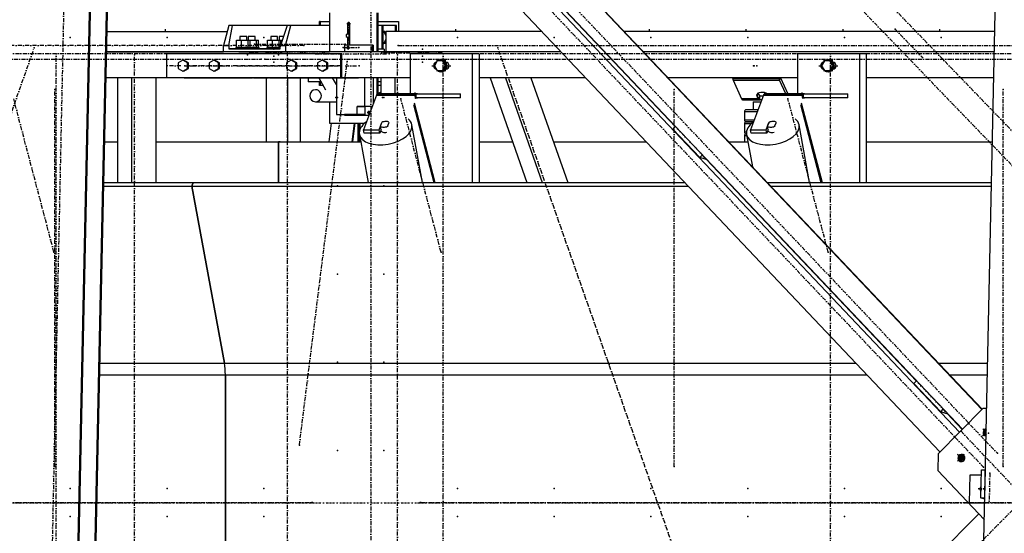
# Model space of a CAD drawing. Header units: millimetres. Extents: x 5305 to 84145, y 9066 to 76599.
# Tile 13 of 158: x 14860 to 17315, y 15626 to 16907. Entities that reach past the tile are written whole.
import ezdxf

# ---------------------------------------------------------------- set-up
doc = ezdxf.new("R2010")
doc.units = ezdxf.units.MM
doc.linetypes.add('DASHDOT', pattern=[8.5, 4, -2, 0.5, -2])
doc.linetypes.add('STRICHPUNKT2', pattern=[18.5, 10, -4, 0.5, -4])
for name, color, linetype in [('01', 1, 'Continuous'), ('Kante-Höft', 7, 'Continuous'), ('Mitte-Höft', 1, 'Continuous')]:
    doc.layers.add(name, color=color, linetype=linetype)

# ---------------------------------------------------------------- blocks, each defined once
blk = doc.blocks.new('Stahlbau DS')
at = {"layer": 'Kante-Höft'}
for p, q in [((5561.7, 2287.4), (7607.4, 126.8)), ((5657.2, 2287.4), (7656.3, 176.1)), ((5670.9, 2287.4), (7663.2, 183.2)), ((5764.4, 2289.5), (7712.1, 232.5)), ((5765.1, 2290.2), (7712.7, 233.2)), ((7670.8, -2257.2), (7767.9, 2281.3)), ((5413.3, -2227.3), (5509.1, 2251.4)), ((5415.8, -2228.1), (5511.6, 2250.7)), ((5455.5, -2240.4), (5551.3, 2238.3)), ((5458, -2241.2), (5553.8, 2237.5)), ((6424.2, 1491), (6948, 937.8)), ((6085.5, 1221.5), (6085.5, 1125)), ((6204.2, 1125), (6204.2, 1221.5)), ((6206.3, 1221.5), (6206.3, 1125)), ((5834.8, 1190), (5821.6, 1140)), ((5834.4, 1140), (5843.6, 1190)), ((5843.6, 1190), (5834.8, 1190)), ((5980.3, 1190), (5843.6, 1190)), ((5980.3, 1190), (5963.3, 1140)), ((5976, 1140), (5989.2, 1190)), ((5989.2, 1190), (5980.3, 1190)), ((6056, 1190), (5989.2, 1190)), ((6085.5, 1190), (5989.2, 1190)), ((6085.5, 1190), (6032.7, 1190)), ((6062.6, 1200.3), (6061, 1200.3)), ((6061, 1190), (6061, 1200.3)), ((6061, 1200.3), (6085.5, 1200.3)), ((6062.6, 1200.3), (6062.6, 1190)), ((6085.5, 1190), (6066.2, 1190)), ((6130.3, 1195), (6130.3, 1169.2)), ((6132.4, 1195), (6130.3, 1195)), ((6132.4, 1169.3), (6132.4, 1195)), ((6136.1, 1190), (6132.4, 1190)), ((6136.1, 1190), (6132.4, 1190)), ((6136.1, 1190), (6132.4, 1190)), ((6136.1, 1141.5), (6136.1, 1195)), ((6206.3, 1200.3), (6257.9, 1200.3)), ((6216, 1190), (6206.3, 1190)), ((6216, 1190), (6206.3, 1190)), ((6219.2, 1190), (6216, 1190)), ((6216, 1190), (6216, 1131)), ((6249.6, 1190), (6219.2, 1190)), ((6219.2, 1131), (6219.2, 1190)), ((6252.7, 1190), (6249.6, 1190)), ((6249.6, 1190), (6249.6, 1175)), ((6252.7, 1175), (6252.7, 1190)), ((6257.9, 1200.3), (6257.9, 1175)), ((5531.1, 1175), (5830.8, 1175)), ((5531.1, 1175), (5830.8, 1175)), ((5879.2, 1162.5), (5862.3, 1162.5)), ((5862.3, 1162.5), (5862.3, 1153.5)), ((5879.2, 1153.5), (5879.2, 1162.5)), ((5900.2, 1162.5), (5883.2, 1162.5)), ((5883.2, 1162.5), (5883.2, 1153.5)), ((5900.2, 1153.5), (5900.2, 1162.5)), ((5956.4, 1162.5), (5939.5, 1162.5)), ((5939.5, 1162.5), (5939.5, 1153.5)), ((5956.4, 1153.5), (5956.4, 1162.5)), ((5970.9, 1162.5), (5960.4, 1162.5)), ((5960.4, 1162.5), (5960.4, 1153.5)), ((6131, 1169.6), (6127.2, 1167.3)), ((6127.2, 1167.3), (6127.2, 1162.7)), ((6127.2, 1162.7), (6131, 1160.4)), ((6130.3, 1160.8), (6130.3, 1141.5)), ((6131.9, 1169.6), (6131, 1169.6)), ((6134.9, 1167.3), (6131, 1169.6)), ((6131, 1160.4), (6134.9, 1162.7)), ((6131.9, 1160.4), (6131, 1160.4)), ((6135.8, 1167.3), (6131.9, 1169.6)), ((6131.9, 1160.4), (6135.8, 1162.7)), ((6132.4, 1141.5), (6132.4, 1160.7)), ((6135.8, 1167.3), (6134.9, 1167.3)), ((6134.9, 1162.7), (6134.9, 1167.3)), ((6135.8, 1162.7), (6134.9, 1162.7)), ((6135.6, 1170), (6135.3, 1170)), ((6135.3, 1160), (6135.6, 1160)), ((6135.8, 1162.7), (6135.8, 1167.3)), ((6220.9, 1175), (6219.2, 1175)), ((6227.2, 1163.6), (6220.9, 1175)), ((6224.1, 1175), (6220.9, 1175)), ((6220.9, 1145), (6227.2, 1156.4)), ((6227.2, 1169.5), (6224.1, 1175)), ((6614.9, 1175), (6227.2, 1175)), ((6227.2, 1125), (6227.2, 1175)), ((6614.9, 1175), (6281.2, 1175)), ((6724.1, 1175), (6723.4, 1175)), ((6724.1, 1175), (6723.4, 1175)), ((7744.2, 1175), (6820.9, 1175)), ((7744.2, 1175), (6820.9, 1175)), ((5821.6, 1125), (5821.6, 1140)), ((5821.6, 1140), (5834.4, 1140)), ((5834.4, 1140), (5835, 1132.5)), ((5862.3, 1132.5), (5835, 1132.5)), ((5835, 1132.5), (5962.7, 1132.5)), ((5889.2, 1135.5), (5852.2, 1135.5)), ((5852.2, 1135.5), (5852.2, 1132.5)), ((5889.2, 1132.5), (5852.2, 1132.5)), ((5854, 1135.5), (5854, 1153.5)), ((5854, 1153.5), (5866.2, 1153.5)), ((5854, 1135.5), (5866.2, 1135.5)), ((5862.3, 1132.5), (5859.7, 1132.5)), ((5860.2, 1135.5), (5862.3, 1135.5)), ((5860.2, 1132.5), (5862.3, 1132.5)), ((5862.3, 1153.5), (5862.3, 1153.5)), ((5862.3, 1135.5), (5862.3, 1135.5)), ((5862.3, 1132.5), (5862.3, 1132.5)), ((5866.2, 1135.5), (5866.2, 1153.5)), ((5866.2, 1153.5), (5882.9, 1153.5)), ((5866.2, 1135.5), (5882.9, 1135.5)), ((5879.2, 1153.5), (5887.2, 1153.5)), ((5879.2, 1135.5), (5881.2, 1135.5)), ((5910.2, 1135.5), (5879.2, 1135.5)), ((5879.2, 1135.5), (5887.2, 1135.5)), ((5883.2, 1132.5), (5879.2, 1132.5)), ((5881.7, 1132.5), (5879.2, 1132.5)), ((5879.2, 1132.5), (5881.2, 1132.5)), ((5910.2, 1132.5), (5879.2, 1132.5)), ((5879.2, 1132.5), (5879.2, 1132.5)), ((5883.2, 1132.5), (5880.7, 1132.5)), ((5881.2, 1135.5), (5883.2, 1135.5)), ((5881.2, 1132.5), (5883.2, 1132.5)), ((5882.9, 1135.5), (5882.9, 1153.5)), ((5882.9, 1153.5), (5887.5, 1153.5)), ((5882.9, 1135.5), (5887.5, 1135.5)), ((5883.2, 1153.5), (5883.2, 1153.5)), ((5883.2, 1135.5), (5883.2, 1135.5)), ((5883.2, 1132.5), (5883.2, 1132.5)), ((5887.2, 1153.5), (5903.9, 1153.5)), ((5887.2, 1135.5), (5903.9, 1135.5)), ((5887.5, 1135.5), (5887.5, 1153.5)), ((5889.2, 1132.5), (5889.2, 1135.5)), ((5900.2, 1135.5), (5902.2, 1135.5)), ((5939.5, 1132.5), (5900.2, 1132.5)), ((5902.7, 1132.5), (5900.2, 1132.5)), ((5900.2, 1132.5), (5902.2, 1132.5)), ((5900.2, 1132.5), (5900.2, 1132.5)), ((5903.9, 1135.5), (5903.9, 1153.5)), ((5903.9, 1153.5), (5908.5, 1153.5)), ((5903.9, 1135.5), (5908.5, 1135.5)), ((5908.5, 1135.5), (5908.5, 1153.5)), ((5910.2, 1132.5), (5910.2, 1135.5)), ((5963, 1135.5), (5929.4, 1135.5)), ((5929.4, 1135.5), (5929.4, 1132.5)), ((5962.7, 1132.5), (5929.4, 1132.5)), ((5931.2, 1135.5), (5931.2, 1153.5)), ((5931.2, 1153.5), (5943.4, 1153.5)), ((5931.2, 1135.5), (5943.4, 1135.5)), ((5939.5, 1132.5), (5936.9, 1132.5)), ((5937.4, 1135.5), (5939.5, 1135.5)), ((5937.4, 1132.5), (5939.5, 1132.5)), ((5939.5, 1153.5), (5939.5, 1153.5)), ((5939.5, 1135.5), (5939.5, 1135.5)), ((5939.5, 1132.5), (5939.5, 1132.5)), ((5943.4, 1135.5), (5943.4, 1153.5)), ((5943.4, 1153.5), (5960.1, 1153.5)), ((5943.4, 1135.5), (5960.1, 1135.5)), ((5956.4, 1153.5), (5964.4, 1153.5)), ((5956.4, 1135.5), (5963, 1135.5)), ((5956.4, 1135.5), (5958.4, 1135.5)), ((5963, 1135.5), (5956.4, 1135.5)), ((5960.4, 1132.5), (5956.4, 1132.5)), ((5958.9, 1132.5), (5956.4, 1132.5)), ((5956.4, 1132.5), (5958.4, 1132.5)), ((5962.7, 1132.5), (5956.4, 1132.5)), ((5956.4, 1132.5), (5956.4, 1132.5)), ((5960.4, 1132.5), (5957.9, 1132.5)), ((5958.4, 1135.5), (5960.4, 1135.5)), ((5958.4, 1132.5), (5960.4, 1132.5)), ((5960.1, 1135.5), (5960.1, 1153.5)), ((5960.1, 1153.5), (5964.7, 1153.5)), ((5960.1, 1135.5), (5963, 1135.5)), ((5960.4, 1153.5), (5960.4, 1153.5)), ((5960.4, 1135.5), (5960.4, 1135.5)), ((5960.4, 1132.5), (5960.4, 1132.5)), ((5962.7, 1132.5), (5963.3, 1140)), ((5963.3, 1140), (5976, 1140)), ((5964.4, 1153.5), (5967.9, 1153.5)), ((5964.7, 1144), (5964.7, 1153.5)), ((5976, 1140), (5976, 1125)), ((6122.8, 1141.5), (6122.8, 1125)), ((6193.2, 1141.5), (6122.8, 1141.5)), ((6130.3, 1135), (6132.4, 1135)), ((6132.4, 1135), (6132.4, 1137.9)), ((6194.5, 1141.5), (6193.2, 1141.5)), ((6193.2, 1125), (6193.2, 1141.5)), ((6194.5, 1141.5), (6194.5, 1125)), ((6221.5, 1131), (6206.3, 1131)), ((6219.2, 1145), (6220.9, 1145)), ((6224.1, 1145), (6220.9, 1145)), ((6221.5, 1131), (6221.5, 1125)), ((6224.1, 1145), (6227.2, 1150.5)), ((5894, 1125), (5530, 1125)), ((5530, 1125), (5821.6, 1125)), ((6113.4, 1120), (5679.1, 1120)), ((5679.1, 1120), (5679.1, 1060)), ((5976, 1125), (5821.6, 1125)), ((5881.7, 1125), (5859.7, 1125)), ((5859.7, 1125), (5881.7, 1125)), ((5880.7, 1125), (5860.7, 1125)), ((5860.7, 1125), (5860.7, 1125)), ((5879.2, 1125), (5862.3, 1125)), ((5902.7, 1125), (5880.7, 1125)), ((5880.7, 1125), (5902.7, 1125)), ((5880.7, 1125), (5880.7, 1125)), ((5901.7, 1125), (5881.7, 1125)), ((5881.7, 1125), (5881.7, 1125)), ((5883.1, 1125), (5883.1, 1125)), ((5890.5, 1125), (5883.1, 1125)), ((5900.2, 1125), (5883.2, 1125)), ((5890.5, 1125), (5912.3, 1125)), ((5894, 1120), (5894, 1125)), ((5894, 1125), (5936, 1125)), ((5901.7, 1125), (5901.7, 1125)), ((5903.7, 1120), (5903.7, 1125)), ((6662.3, 1125), (5903.7, 1125)), ((5907.7, 1125), (5925.7, 1125)), ((5925.7, 1125), (5907.7, 1125)), ((5907.7, 1125), (5907.7, 1125)), ((5908.7, 1125), (5924.7, 1125)), ((5909.9, 1125), (5909.9, 1125)), ((5909.9, 1125), (5923.5, 1125)), ((5927.5, 1125), (5912.3, 1125)), ((5912.3, 1125), (5912.3, 1125)), ((5923.5, 1125), (5923.5, 1125)), ((5924.7, 1125), (5924.7, 1125)), ((5925.7, 1125), (5925.7, 1125)), ((5980.6, 1125), (5927.5, 1125)), ((5958.9, 1125), (5936.9, 1125)), ((5936.9, 1125), (5958.9, 1125)), ((5957.9, 1125), (5937.9, 1125)), ((5937.9, 1125), (5937.9, 1125)), ((5956.4, 1125), (5939.5, 1125)), ((6002.3, 1125), (5956.9, 1125)), ((5979.9, 1125), (5957.9, 1125)), ((5957.9, 1125), (5979.9, 1125)), ((5957.9, 1125), (5957.9, 1125)), ((5978.9, 1125), (5958.9, 1125)), ((5958.9, 1125), (5958.9, 1125)), ((5977.4, 1125), (5960.4, 1125)), ((5967.4, 1125), (5985.4, 1125)), ((5985.4, 1125), (5967.4, 1125)), ((5967.4, 1125), (5967.4, 1125)), ((5968.4, 1125), (5984.4, 1125)), ((5969.7, 1125), (5983.2, 1125)), ((5969.7, 1125), (5969.7, 1125)), ((6085.5, 1125), (5976, 1125)), ((5978.9, 1125), (5978.9, 1125)), ((6012.1, 1125), (5980.6, 1125)), ((5984.4, 1125), (5984.4, 1125)), ((5985.4, 1125), (5985.4, 1125)), ((6032.7, 1125), (6012.1, 1125)), ((6012.1, 1125), (6025.9, 1125)), ((6032.7, 1125), (6032.7, 1125)), ((6067.1, 1125), (6067.1, 1125)), ((6067.1, 1125), (6076.7, 1125)), ((6076.7, 1125), (6085.5, 1125)), ((6076.7, 1125), (6076.7, 1125)), ((6116, 1120), (6113.4, 1120)), ((6113.4, 1120), (6113.4, 1060)), ((6116, 1060), (6116, 1120)), ((6221.5, 1125), (6206.3, 1125)), ((6216.3, 1125), (6314.7, 1125)), ((6662.3, 1125), (6227.2, 1125)), ((6249.6, 1125), (6249.6, 1125)), ((6252.7, 1125), (6252.7, 1125)), ((6257.9, 1125), (6257.9, 1125)), ((6283.9, 1125), (6301.9, 1125)), ((6301.9, 1125), (6283.9, 1125)), ((6283.9, 1125), (6283.9, 1125)), ((6284.9, 1125), (6300.9, 1125)), ((6286.1, 1125), (6286.1, 1125)), ((6286.1, 1125), (6299.7, 1125)), ((6441.5, 1120), (6287.1, 1120)), ((6287.1, 1120), (6287.1, 1020)), ((6299.7, 1125), (6299.7, 1125)), ((6313, 1120), (6302.4, 1120)), ((6314.7, 1125), (6314.7, 1125)), ((6314.7, 1125), (6342.7, 1125)), ((6332.6, 1125), (6350.6, 1125)), ((6350.6, 1125), (6332.6, 1125)), ((6332.6, 1125), (6332.6, 1125)), ((6333.6, 1125), (6349.6, 1125)), ((6334.9, 1125), (6334.9, 1125)), ((6334.9, 1125), (6348.4, 1125)), ((6389.3, 1125), (6342.7, 1125)), ((6342.7, 1125), (6342.7, 1125)), ((6348.4, 1125), (6348.4, 1125)), ((6364.3, 1105), (6363.5, 1105)), ((6389.3, 1125), (6389.3, 1125)), ((6441.5, 1120), (6441.5, 798.7)), ((6458.6, 1120), (6441.5, 1120)), ((6458.6, 1120), (6458.6, 798.7)), ((6771.5, 1125), (6770.7, 1125)), ((6771.5, 1125), (6770.7, 1125)), ((7743.1, 1125), (6868.3, 1125)), ((7743.1, 1125), (6868.3, 1125)), ((7406.5, 1120), (7252.1, 1120)), ((7252.1, 1120), (7252.1, 1020)), ((7278, 1120), (7267.4, 1120)), ((7329.3, 1105), (7328.5, 1105)), ((7406.5, 1120), (7406.5, 798.7)), ((7423.6, 1120), (7406.5, 1120)), ((7423.6, 1120), (7423.6, 798.7)), ((5719.9, 1103.9), (5708.3, 1096.9)), ((5708.3, 1096.9), (5708.3, 1083.1)), ((5708.3, 1083.1), (5719.9, 1076.1)), ((5722.5, 1103.9), (5719.9, 1103.9)), ((5731.5, 1096.9), (5719.9, 1103.9)), ((5719.9, 1076.1), (5731.5, 1083.1)), ((5734.1, 1096.9), (5722.5, 1103.9)), ((5722.5, 1076.1), (5734.1, 1083.1)), ((5734.1, 1096.9), (5731.5, 1096.9)), ((5731.5, 1083.1), (5731.5, 1096.9)), ((5734.1, 1083.1), (5731.5, 1083.1)), ((5734.1, 1083.1), (5734.1, 1096.9)), ((5797.1, 1103.9), (5785.5, 1096.9)), ((5785.5, 1096.9), (5785.5, 1083.1)), ((5785.5, 1083.1), (5797.1, 1076.1)), ((5799.7, 1103.9), (5797.1, 1103.9)), ((5808.7, 1096.9), (5797.1, 1103.9)), ((5797.1, 1076.1), (5808.7, 1083.1)), ((5811.3, 1096.9), (5799.7, 1103.9)), ((5799.7, 1076.1), (5811.3, 1083.1)), ((5811.3, 1096.9), (5808.7, 1096.9)), ((5808.7, 1083.1), (5808.7, 1096.9)), ((5811.3, 1083.1), (5808.7, 1083.1)), ((5811.3, 1083.1), (5811.3, 1096.9)), ((5990.1, 1103.9), (5978.5, 1096.9)), ((5978.5, 1096.9), (5978.5, 1083.1)), ((5978.5, 1083.1), (5990.1, 1076.1)), ((5992.7, 1103.9), (5990.1, 1103.9)), ((6001.7, 1096.9), (5990.1, 1103.9)), ((5990.1, 1076.1), (6001.7, 1083.1)), ((6004.3, 1096.9), (5992.7, 1103.9)), ((5992.7, 1076.1), (6004.3, 1083.1)), ((6004.3, 1096.9), (6001.7, 1096.9)), ((6001.7, 1083.1), (6001.7, 1096.9)), ((6004.3, 1083.1), (6001.7, 1083.1)), ((6004.3, 1083.1), (6004.3, 1096.9)), ((6067.3, 1103.9), (6055.7, 1096.9)), ((6055.7, 1096.9), (6055.7, 1083.1)), ((6055.7, 1083.1), (6067.3, 1076.1)), ((6069.9, 1103.9), (6067.3, 1103.9)), ((6078.9, 1096.9), (6067.3, 1103.9)), ((6067.3, 1076.1), (6078.9, 1083.1)), ((6081.5, 1096.9), (6069.9, 1103.9)), ((6069.9, 1076.1), (6081.5, 1083.1)), ((6081.5, 1096.9), (6078.9, 1096.9)), ((6078.9, 1083.1), (6078.9, 1096.9)), ((6081.5, 1083.1), (6078.9, 1083.1)), ((6081.5, 1083.1), (6081.5, 1096.9)), ((6354.2, 1102), (6347.5, 1090)), ((6347.5, 1090), (6354.2, 1078)), ((6367.6, 1102), (6354.2, 1102)), ((6370.2, 1102), (6367.6, 1102)), ((6374.3, 1090), (6367.6, 1102)), ((6367.6, 1078), (6374.3, 1090)), ((6376.9, 1090), (6370.2, 1102)), ((6370.2, 1078), (6376.9, 1090)), ((6376.9, 1090), (6374.3, 1090)), ((6378.9, 1098), (6376.6, 1098)), ((6376.6, 1082), (6378.9, 1082)), ((7319.2, 1102), (7312.5, 1090)), ((7312.5, 1090), (7319.2, 1078)), ((7332.6, 1102), (7319.2, 1102)), ((7335.2, 1102), (7332.6, 1102)), ((7339.3, 1090), (7332.6, 1102)), ((7332.6, 1078), (7339.3, 1090)), ((7341.9, 1090), (7335.2, 1102)), ((7335.2, 1078), (7341.9, 1090)), ((7341.9, 1090), (7339.3, 1090)), ((7343.9, 1098), (7341.6, 1098)), ((7341.6, 1082), (7343.9, 1082)), ((5557.1, 1060), (5528.6, 1060)), ((5894, 1060), (5528.6, 1060)), ((5557.1, 1060), (5557.1, 798.7)), ((5591.9, 1060), (5591.9, 798.7)), ((5652.6, 1060), (5652.6, 798.7)), ((5894, 1060), (5652.6, 1060)), ((6113.4, 1060), (5679.1, 1060)), ((5722.5, 1076.1), (5719.9, 1076.1)), ((5723.7, 1060), (5894, 1060)), ((5799.7, 1076.1), (5797.1, 1076.1)), ((5896.4, 1060), (5894, 1060)), ((5896.4, 1060), (5933.6, 1060)), ((5933.6, 1060), (5896.4, 1060)), ((6113.4, 1060), (5903.7, 1060)), ((5927.5, 1060), (5927.5, 900)), ((5936, 1060), (5933.6, 1060)), ((5936, 1060), (6113.4, 1060)), ((6113.4, 1060), (5943.2, 1060)), ((5980.6, 1060), (5980.6, 900)), ((5992.7, 1076.1), (5990.1, 1076.1)), ((6012.1, 1060), (6012.1, 900)), ((6032.7, 1060), (6032.7, 1050)), ((6059.1, 1060), (6076, 1030)), ((6069.9, 1076.1), (6067.3, 1076.1)), ((6103.2, 1042.8), (6093.5, 1060)), ((6103.2, 1060), (6103.2, 968.5)), ((6113.4, 1060), (6116, 1060)), ((6287.1, 1060), (6116, 1060)), ((6213.3, 1060), (6116, 1060)), ((6116, 1060), (6157.9, 1060)), ((6160.5, 1060), (6157.9, 1060)), ((6157.9, 1060), (6157.9, 1060)), ((6160.5, 1060), (6160.5, 1060)), ((6173.7, 988.5), (6173.7, 1060)), ((6194.5, 1060), (6194.5, 995.3)), ((6204.2, 1019.4), (6204.2, 1060)), ((6206.3, 1060), (6206.3, 1020)), ((6213.3, 1060), (6213.3, 1020)), ((6248.1, 1060), (6248.1, 1020)), ((6354.2, 1078), (6367.6, 1078)), ((6363.5, 1075), (6364.3, 1075)), ((6370.2, 1078), (6367.6, 1078)), ((6723.8, 1060), (6458.6, 1060)), ((6486.2, 1060), (6458.6, 1060)), ((6486.2, 1060), (6577.9, 798.7)), ((6524, 1060), (6615.8, 798.7)), ((6587.8, 1060), (6679.6, 798.7)), ((6723.8, 1060), (6587.8, 1060)), ((6833, 1060), (6832.3, 1060)), ((6833, 1060), (6832.3, 1060)), ((7252.1, 1060), (6929.8, 1060)), ((7252.1, 1060), (6929.8, 1060)), ((7206.5, 1057.4), (7090.7, 1057.4)), ((7207.6, 1054.2), (7208.5, 1060)), ((7208.5, 1060), (7207.6, 1054.2)), ((7210.2, 1060), (7228.4, 1020)), ((7319.2, 1078), (7332.6, 1078)), ((7328.5, 1075), (7329.3, 1075)), ((7335.2, 1078), (7332.6, 1078)), ((7741.8, 1060), (7423.6, 1060)), ((7741.8, 1060), (7423.6, 1060)), ((6064.8, 1050), (6032.7, 1050)), ((6061, 1040.3), (6061, 1050)), ((6062.6, 1040.3), (6061, 1040.3)), ((6070.2, 1040.3), (6061, 1040.3)), ((6062.6, 1050), (6062.6, 1040.3)), ((6213.3, 1050), (6206.3, 1050)), ((6213.3, 1050), (6206.3, 1050)), ((6213.3, 1040.3), (6206.3, 1040.3)), ((7091.8, 1054.2), (7207.6, 1054.2)), ((7091.8, 1054.2), (7207.6, 1054.2)), ((7091.8, 1054.2), (7091.8, 1054.2)), ((7091.8, 1054.2), (7112.9, 1007.7)), ((7223.1, 1020), (7207.6, 1054.2)), ((6202.4, 1016.4), (6170.2, 930.3)), ((6202.4, 1016.4), (6298.9, 1016.4)), ((6202.4, 1016.4), (6298.9, 1016.4)), ((6203.1, 1017.9), (6299.6, 1017.9)), ((6203.8, 1019.1), (6300.3, 1019.1)), ((6204.6, 1019.8), (6301.1, 1019.8)), ((6301.9, 1020), (6205.4, 1020)), ((6301.9, 1020), (6205.4, 1020)), ((6304.8, 1020), (6292.8, 1020)), ((6300.4, 1008.2), (6298.9, 1016.4)), ((6300.4, 1008.2), (6300.4, 1008.2)), ((6301.9, 1010), (6301.9, 1020)), ((6301.9, 1010), (6301.9, 1020)), ((6301.9, 1020), (6412.6, 1020)), ((6412.6, 1010), (6301.9, 1010)), ((6301.9, 1010), (6304.8, 1010)), ((6412.6, 1010), (6412.6, 1020)), ((7155.8, 1007.7), (7112.9, 1007.7)), ((7155.8, 1007.7), (7112.9, 1007.7)), ((7156.7, 1006.5), (7113.5, 1006.5)), ((7167.4, 1016.4), (7135.2, 930.3)), ((7152.7, 1020.6), (7151.6, 1013.2)), ((7155.8, 1007.7), (7151.6, 1013.2)), ((7153.5, 1021.1), (7157.1, 1016.3)), ((7157.1, 1016.3), (7155.8, 1007.7)), ((7157.1, 1016.3), (7155.8, 1007.7)), ((7157.1, 1016.3), (7156.7, 1006.5)), ((7157.7, 1015.8), (7156.7, 1006.5)), ((7157.6, 1005.7), (7157.7, 1015.8)), ((7157.6, 1005.7), (7158, 1012.3)), ((7158, 1015), (7166.9, 1015)), ((7158, 1005), (7158, 1015)), ((7158.2, 1015), (7158.3, 1015.3)), ((7158.9, 1015), (7158.9, 1015)), ((7167.4, 1016.4), (7263.9, 1016.4)), ((7167.4, 1016.4), (7263.9, 1016.4)), ((7168.1, 1017.9), (7264.6, 1017.9)), ((7168.8, 1019.1), (7265.4, 1019.1)), ((7169.6, 1019.8), (7266.1, 1019.8)), ((7266.9, 1020), (7170.4, 1020)), ((7266.9, 1020), (7170.4, 1020)), ((7269.8, 1020), (7257.8, 1020)), ((7265.4, 1008.2), (7263.9, 1016.4)), ((7266.9, 1010), (7266.9, 1020)), ((7266.9, 1010), (7266.9, 1020)), ((7266.9, 1020), (7377.6, 1020)), ((7377.6, 1010), (7266.9, 1010)), ((7266.9, 1010), (7269.8, 1010)), ((7377.6, 1010), (7377.6, 1020)), ((6050.8, 1000), (6103.2, 1000)), ((6085.5, 1000), (6085.5, 946.5)), ((6154.4, 968.5), (6154.4, 988.5)), ((6173.9, 988.5), (6154.4, 988.5)), ((6154.4, 988.5), (6173.7, 988.5)), ((6192, 988.5), (6173.7, 988.5)), ((6173.9, 988.5), (6173.9, 968.5)), ((6192, 988.5), (6173.9, 988.5)), ((6294.7, 992.9), (6345.6, 798.7)), ((6296.4, 997.5), (6348.5, 798.7)), ((7157.6, 1005.7), (7114.2, 1005.7)), ((7158, 1005.2), (7114.9, 1005.2)), ((7115.5, 1005), (7158.9, 1005)), ((7115.5, 1005), (7158, 1005)), ((7141.9, 1000), (7161.3, 1000)), ((7141.9, 1000), (7141.9, 980)), ((7163.2, 1005), (7158, 1005)), ((7259.7, 992.9), (7310.6, 798.7)), ((7261.4, 997.5), (7313.6, 798.7)), ((6103.2, 968.5), (6154.4, 968.5)), ((6173.9, 968.5), (6122.8, 968.5)), ((6122.8, 968.5), (6122.8, 966.5)), ((6122.8, 966.5), (6183.7, 966.5)), ((6173.9, 968.5), (6154.4, 968.5)), ((6182.5, 973), (6184.6, 973)), ((6184.6, 973), (6184.6, 975.9)), ((7151.9, 975), (7119.9, 975)), ((7119.9, 975), (7119.9, 955)), ((7153.8, 980), (7124.9, 980)), ((6089.5, 946.5), (6083.7, 900)), ((6085.5, 946.5), (6173.2, 946.5)), ((6147.4, 946.5), (6141.6, 900)), ((6149.1, 946.5), (6143.3, 900)), ((6157.5, 900), (6157.5, 946.5)), ((6159.1, 946.5), (6159.1, 900)), ((6161.4, 946.5), (6161.4, 930.5)), ((6209.3, 930.3), (6215.9, 948)), ((6212.7, 938.8), (6216.4, 948.7)), ((6214.5, 929), (6212.7, 938.8)), ((6216, 947.6), (6215.9, 948)), ((6233.8, 948.7), (6230.1, 938.8)), ((6230.1, 938.8), (6230.3, 937.5)), ((6317.5, 798.7), (6291, 942.7)), ((6941.9, 931.6), (6948.4, 938.1)), ((7119.9, 955), (7144.4, 955)), ((7136.6, 945), (7119.9, 945)), ((7119.9, 945), (7119.9, 925)), ((7124.9, 950), (7142.6, 950)), ((7142.6, 950), (7124.9, 950)), ((7141.9, 950), (7141.9, 950)), ((7174.3, 930.3), (7180.9, 948)), ((7177.7, 938.8), (7181.4, 948.7)), ((7179.5, 929), (7177.7, 938.8)), ((7181, 947.6), (7180.9, 948)), ((7198.8, 948.7), (7195.1, 938.8)), ((7195.1, 938.8), (7195.3, 937.5)), ((7282.5, 798.7), (7256.1, 942.7)), ((6160.2, 918.7), (6182.3, 798.7)), ((6161.4, 912.3), (6161.4, 900)), ((6171.7, 922.1), (6170.2, 930.3)), ((6170.2, 930.3), (6209.3, 930.3)), ((6210.8, 922.1), (6171.7, 922.1)), ((6210.8, 922.1), (6209.3, 930.3)), ((6214.1, 931.1), (6210.8, 922.1)), ((6213.3, 928.8), (6213.3, 928.4)), ((6941.9, 931.6), (7008.6, 861.1)), ((7119.9, 925), (7125.1, 925)), ((7125.9, 915), (7119.9, 915)), ((7119.9, 915), (7119.9, 900)), ((7124.9, 920), (7125, 920)), ((7125, 920), (7124.9, 920)), ((7125.2, 918.7), (7140.1, 838)), ((7136.7, 922.1), (7135.2, 930.3)), ((7135.2, 930.3), (7174.3, 930.3)), ((7175.8, 922.1), (7136.7, 922.1)), ((7175.8, 922.1), (7174.3, 930.3)), ((7179.1, 931.1), (7175.8, 922.1)), ((7178.3, 928.8), (7178.4, 928.4)), ((5525.2, 900), (5557.1, 900)), ((5652.6, 900), (5958.5, 900)), ((5962.7, 900), (5958.5, 900)), ((5958.5, 900), (5958.5, 798.7)), ((5958.5, 798.7), (5958.5, 900)), ((5958.5, 900), (6163.7, 900)), ((6458.6, 900), (6542.4, 900)), ((6644, 900), (6875.3, 900)), ((7081.3, 900), (7128.7, 900)), ((7423.6, 900), (7738.3, 900)), ((7008.6, 861.1), (7015.1, 867.7)), ((7024.3, 856.2), (7008.6, 861.1)), ((7025.2, 857.1), (7024.3, 856.2)), ((7024.8, 856.7), (7548.6, 303.5)), ((5522.8, 789.5), (5742.6, 789.5)), ((5523, 798.7), (5746.1, 798.7)), ((5746.1, 798.7), (5742.6, 789.5)), ((5742.6, 789.5), (5746.1, 798.7)), ((5742.6, 789.5), (5823.7, 347.9)), ((5823.7, 347.9), (5742.6, 789.5)), ((5742.6, 789.5), (6979.9, 789.5)), ((5746.1, 798.7), (6971.2, 798.7)), ((7079.7, 798.7), (7080.4, 798.7)), ((7088.3, 789.5), (7089.1, 789.5)), ((7177.2, 798.7), (7736.2, 798.7)), ((7185.9, 789.5), (7736, 789.5)), ((5513.4, 347.9), (5823.7, 347.9)), ((5823.7, 347.9), (7398.1, 347.9)), ((7506.5, 347.9), (7507.3, 347.9)), ((7604.1, 347.9), (7726.5, 347.9)), ((5512.8, 319.2), (5826.1, 319.2)), ((5826.1, 319.2), (5826.1, -319.2)), ((5826.1, -319.2), (5826.1, 319.2)), ((5826.1, 319.2), (7425.3, 319.2)), ((7533.7, 319.2), (7534.4, 319.2)), ((7631.3, 319.2), (7725.9, 319.2)), ((7542.5, 297.3), (7549, 303.8)), ((7542.5, 297.3), (7609.2, 226.8)), ((7603, 122.3), (7714.6, 235.1)), ((7609.2, 226.8), (7615.7, 233.4)), ((7624.9, 221.9), (7609.2, 226.8)), ((7625.7, 222.8), (7624.9, 221.9)), ((7625.3, 222.4), (7662.9, 182.8)), ((7724.1, 235.1), (7714.6, 235.1)), ((7722.9, 176.5), (7713.6, 167.2)), ((7722.9, 176.2), (7713.9, 167.1)), ((7722.8, 174.8), (7714, 184.1)), ((7722.8, 175), (7714.2, 184)), ((7722.8, 175.4), (7716.5, 177.4)), ((7722.9, 179.3), (7722.1, 180.2)), ((7722.7, 168.1), (7721.9, 167.3)), ((7603, 122.3), (7602.1, 80)), ((7667.6, 120.7), (7650.9, 103.8)), ((7667.9, 120.6), (7651.1, 103.7)), ((7667.2, 103.8), (7651.2, 120.7)), ((7667.5, 103.7), (7651.5, 120.6)), ((7665.8, 110.2), (7653.7, 113.9)), ((7669.2, 114), (7659.1, 103.8)), ((7668.3, 107.3), (7659.3, 116.8)), ((7718.2, -42.6), (7602.1, 80)), ((7709.7, 12.1), (7711.2, 81.8)), ((7711.2, 81.8), (7720.8, 81.8)), ((7719.4, 12.1), (7720.8, 81.8)), ((7720.8, 81.8), (7720.8, 81.8)), ((7681.3, -0.1), (7682.8, 69.6)), ((7682.8, 69.6), (7710.9, 69.6)), ((7704, 34.8), (7710.2, 34.8)), ((7719.3, 9.1), (7709.7, 12.1)), ((7709.7, 12.1), (7719.4, 12.1)), ((7719.4, 12.1), (7719.4, 12.1)), ((7684, -1), (7681.3, -0.1)), ((7681.3, -0.1), (7719.1, -0.1)), ((7719.1, -1), (7684, -1)), ((7703.9, -27.5), (5477.6, -2277.2))]:
    blk.add_line(p, q, dxfattribs=at)
for centre, start, end in [((7124.9, 975), 89.9999, 180), ((7124.9, 955), 180, 269.9999), ((7124.9, 945), 89.9999, 180), ((7124.9, 925), 180, 269.9999), ((7124.9, 915), 90, 180.0001)]:
    blk.add_arc(centre, 5, start, end, dxfattribs=at)
for centre, major_axis, ratio, start_param, end_param in [((6133.2, 1195), (0, -3), 0.965016, 3.141593, 4.712389), ((6135.3, 1195), (0, -3), 0.965016, 3.512287, 4.712389), ((6133.2, 1195), (0, -3), 0.965016, 1.570796, 3.141593), ((6135.3, 1165), (0, -5), 0.965016, 3.141593, 3.725611), ((6135.3, 1165), (0, -5), 0.965016, 5.699166, 6.283185), ((6135.3, 1165), (0, -2.65), 0.965016, 3.141593, 3.185939), ((6135.3, 1165), (0, -2.65), 0.965016, 6.238839, 6.283185), ((6135.3, 1165), (0, -5), 0.965016, 2.975546, 3.141593), ((6135.6, 1165), (0, -2.65), 0.965016, 3.192879, 3.275131), ((6135.3, 1165), (0, -2.65), 0.965016, 2.824444, 3.141593), ((6135.3, 1165), (0, -2.65), 0.965016, 6.283185, 6.600334), ((6135.6, 1165), (0, -2.65), 0.965016, 6.149647, 6.231899), ((6135.3, 1165), (0, -5), 0.965016, 6.283185, 6.449232), ((6135.6, 1165), (0, -5), 0.965016, 3.030418, 3.141593), ((6135.6, 1165), (0, -5), 0.965016, 0, 0.111175), ((6135.6, 1165), (0, -2.01), 0.965016, 2.861907, 3.043778), ((6135.6, 1165), (0, -2.01), 0.965016, 0.097814, 0.279685), ((6131.9, 1135), (0, -3), 0.965016, 3.141593, 6.283185), ((6133.2, 1135), (0, -3), 0.965016, 3.369987, 6.054791), ((6131.9, 1135), (0, -3), 0.965016, 0, 3.141593), ((6135.3, 1135), (0, -3), 0.965016, 4.712389, 5.653765), ((6363.5, 1090), (0, -15), 0.965016, 3.141593, 3.785094), ((6363.5, 1090), (0, -15), 0.965016, 0, 3.141593), ((6364.3, 1090), (0, -15), 0.965016, 0, 3.141593), ((7328.5, 1090), (0, -15), 0.965016, 3.141593, 3.785094), ((7328.5, 1090), (0, -15), 0.965016, 0, 3.141593), ((7329.3, 1090), (0, -15), 0.965016, 0, 3.141593), ((6353.7, 1090), (0, -9), 0.965016, 3.363045, 6.061733), ((6355.7, 1090), (0, -9), 0.965016, 3.699377, 5.725401), ((6363.5, 1090), (0, -15), 0.965016, 3.893998, 4.483582), ((6363.5, 1090), (0, -15), 0.965016, 4.941196, 5.53078), ((6374.9, 1090), (0, -9), 0.965016, 0.116424, 3.025168), ((6381.4, 1090), (0, -9), 0.965016, 3.520608, 3.617475), ((6381.4, 1090), (0, -9), 0.965016, 5.807303, 5.90417), ((7318.7, 1090), (0, -9), 0.965016, 3.363045, 6.061733), ((7320.7, 1090), (0, -9), 0.965016, 3.699377, 5.725401), ((7328.5, 1090), (0, -15), 0.965016, 3.893998, 4.483582), ((7328.5, 1090), (0, -15), 0.965016, 4.941196, 5.53078), ((7339.9, 1090), (0, -9), 0.965016, 0.116424, 3.025168), ((7346.4, 1090), (0, -9), 0.965016, 3.520608, 3.617475), ((7346.4, 1090), (0, -9), 0.965016, 5.807303, 5.90417), ((6363.5, 1090), (0, -15), 0.965016, 5.639684, 6.283185), ((7094.4, 1071.5), (0, -20), 0.262189, 5.327869, 5.497787), ((7094.4, 1071.5), (0, -20), 0.262189, 5.497787, 5.759587), ((7210.2, 1071.5), (0, -20), 0.262189, 5.327869, 5.497787), ((7210.2, 1071.5), (0, -20), 0.262189, 5.497787, 5.759587), ((7328.5, 1090), (0, -15), 0.965016, 5.639684, 6.283185), ((6050.8, 1015), (0, -15), 0.965016, 3.141593, 6.283185), ((6050.8, 1015), (0, -15), 0.965016, 0, 3.141593), ((6116.3, 1014.9), (-0.48, -2.93), 0.333268, 6.09359, 6.290432), ((6116.2, 1015), (-0.39, -2.97), 0.333325, 6.280122, 6.327266), ((6205.4, 1000), (0, -20), 0.262189, 3.599742, 3.752458), ((6205.4, 1000), (0, -20), 0.262189, 3.447025, 3.599742), ((6205.4, 1000), (0, -20), 0.262189, 3.294309, 3.447025), ((6205.4, 1000), (0, -20), 0.262189, 3.141593, 3.294309), ((6217.4, 1010.3), (0, -14), 0.965016, 3.448334, 3.943769), ((6301.9, 1000), (0, -20), 0.262189, 3.599742, 3.752458), ((6301.9, 1000), (0, -20), 0.262189, 3.447025, 3.599742), ((6301.9, 1000), (0, -20), 0.262189, 3.294309, 3.447025), ((6301.9, 1000), (0, -10), 0.262189, 3.599742, 3.752458), ((6301.9, 1000), (0, -10), 0.262189, 3.447025, 3.599742), ((6301.9, 1000), (0, -20), 0.262189, 3.141593, 3.294309), ((6301.9, 1000), (0, -10), 0.262189, 3.294309, 3.447025), ((6301.9, 1000), (0, -10), 0.262189, 3.141593, 3.294309), ((7115.5, 1025), (0, -20), 0.262189, 5.759587, 5.890486), ((7115.5, 1025), (0, -20), 0.262189, 5.890486, 6.021386), ((7167.7, 1014.6), (17.3, -2.6), 0.482508, 3.141593, 3.599604), ((7167.7, 1014.6), (17.3, -2.6), 0.482508, 0.970997, 3.141593), ((7158.4, 1025), (1.1, -20), 0.345824, 5.740402, 5.871302), ((7158.7, 1025), (0.9, -20), 0.35185, 5.875477, 6.006377), ((7158.7, 1025), (0.93, -9.99), 0.439583, 5.718817, 5.849717), ((7158.9, 1025), (0.63, -10), 0.449404, 5.862004, 5.992904), ((7158.9, 1025), (0, -10), 0.262189, 6.021386, 6.152286), ((7158.9, 1025), (0, -10), 0.262189, 6.152286, 6.28254), ((7170.4, 1000), (0, -20), 0.262189, 3.599742, 3.752458), ((7170.4, 1000), (0, -20), 0.262189, 3.447025, 3.599742), ((7170.4, 1000), (0, -20), 0.262189, 3.294309, 3.447025), ((7170.4, 1000), (0, -20), 0.262189, 3.141593, 3.294309), ((7266.9, 1000), (0, -20), 0.262189, 3.599742, 3.752458), ((7266.9, 1000), (0, -20), 0.262189, 3.447025, 3.599742), ((7266.9, 1000), (0, -20), 0.262189, 3.294309, 3.447025), ((7266.9, 1000), (0, -10), 0.262189, 3.599742, 3.752458), ((7266.9, 1000), (0, -10), 0.262189, 3.447025, 3.599742), ((7266.9, 1000), (0, -20), 0.262189, 3.141593, 3.294309), ((7266.9, 1000), (0, -10), 0.262189, 3.294309, 3.447025), ((7266.9, 1000), (0, -10), 0.262189, 3.141593, 3.294309), ((7115.5, 1025), (0, -20), 0.262189, 6.021386, 6.152286), ((7115.5, 1025), (0, -20), 0.262189, 6.152286, 6.283185), ((7158.9, 1025), (0, -20), 0.262189, 6.021386, 6.112184), ((6184, 973), (0, -3), 0.965016, 3.141593, 6.283185), ((6185.4, 973), (0, -3), 0.965016, 3.369987, 6.054791), ((6184, 973), (0, -3), 0.965016, 2.022423, 3.141593), ((6184, 973), (0, -3), 0.965016, 0, 0.378898), ((6187.5, 973), (0, -3), 0.965016, 4.712389, 5.48325), ((6225.6, 930.7), (65.4, 12), 0.553511, 0, 0.457145), ((7190.7, 930.7), (65.4, 12), 0.553511, 0, 0.457145), ((6225.6, 930.7), (65.4, 12), 0.553511, 2.290239, 3.141593), ((6225.6, 930.7), (65.4, 12), 0.553511, 3.141593, 6.283185), ((6223.2, 943.8), (12.3, 2.3), 0.553511, 3.588327, 5.195932), ((6223.2, 942.9), (12.8, 2.3), 0.553511, 2.041029, 2.069985), ((6223.2, 943.8), (12.3, 2.3), 0.553511, 0.446735, 2.054339), ((7190.7, 930.7), (65.4, 12), 0.553511, 2.290239, 3.141593), ((7190.7, 930.7), (65.4, 12), 0.553511, 3.141593, 6.283185), ((7188.2, 943.8), (12.3, 2.3), 0.553511, 3.588327, 5.195932), ((7188.2, 942.9), (12.8, 2.3), 0.553511, 2.041029, 2.069985), ((7188.2, 943.8), (12.3, 2.3), 0.553511, 0.446735, 2.054339), ((6225.6, 930.7), (12.3, 2.3), 0.553511, 3.141593, 4.862304), ((6225, 933.9), (12.3, 2.3), 0.553511, 3.436527, 3.588327), ((7190.7, 930.7), (12.3, 2.3), 0.553511, 3.141593, 4.862304), ((7190.1, 933.9), (12.3, 2.3), 0.553511, 3.436527, 3.588327), ((5813, 319.2), (0, -50), 0.262189, 1.570796, 2.181662), ((5813, 319.2), (0, -50), 0.262189, 1.570796, 2.181662), ((7723.6, 175.2), (-2.67, -8.59), 0.961825, 3.515741, 6.283185), ((7726.2, 174.3), (-2.67, -8.59), 0.961825, 3.828845, 6.124449), ((7726.2, 174.3), (-2.67, -8.59), 0.961825, 3.828845, 6.124449), ((7728, 173.8), (-2.67, -8.59), 0.961825, 4.073631, 5.932406), ((7723.6, 175.2), (-2.67, -8.59), 0.961825, 6.283185, 6.490295), ((7660.8, 111.7), (-2.67, -8.59), 0.961825, 3.141593, 6.283185), ((7663.4, 110.9), (-2.67, -8.59), 0.961825, 3.300329, 6.124449), ((7663.4, 110.9), (-2.67, -8.59), 0.961825, 3.300329, 6.124449), ((7665.2, 110.3), (-2.67, -8.59), 0.961825, 3.413657, 6.011121), ((7660.8, 111.7), (-2.67, -8.59), 0.961825, 6.283185, 9.424778), ((7715.9, 34.7), (-2.67, -8.59), 0.961825, 4.145571, 5.860465), ((7718.5, 33.9), (-2.67, -8.59), 0.961825, 4.709577, 5.296459), ((7718.7, 33.9), (-2.67, -8.59), 0.961825, 4.84501, 5.161026)]:
    blk.add_ellipse(centre, major_axis=major_axis, ratio=ratio, start_param=start_param, end_param=end_param, dxfattribs=at)
for p in [(7495.6, 1181.1), (5439.4, 1160.3), (5680.6, 1160.3), (5921.9, 1160.3), (6404.4, 1160.3), (6645.6, 1160.3), (6886.9, 1160.3), (7128.1, 1160.3), (7369.4, 1160.3), (7610.7, 1160.3), (5349.4, 1134.4), (5881.2, 1135.5), (5881.2, 1135.5), (5898.8, 1143.4), (5946.6, 1131), (5958.4, 1135.5), (5958.4, 1135.5), (6021.3, 1140.5), (6119.3, 1135.4), (6124.3, 1143.4), (6158.7, 1135.4), (6256.4, 1140.5), (6317.3, 1131), (6505.2, 1134.4), (5404.1, 1120), (5599.2, 1117.5), (5881.2, 1117.5), (5886.8, 1121), (5915, 1106.6), (5924.6, 1106.6), (5946.6, 1114), (5958.4, 1117.5), (5980.9, 1125), (6041.7, 1120.3), (6043.4, 1120.3), (6051, 1120), (6072.1, 1121), (6157.9, 1120), (6163.9, 1120), (6164.7, 1120), (6214.9, 1121), (6234.4, 1120), (6255.4, 1117.5), (6311.9, 1120.3), (6313.6, 1120.3), (6317.3, 1114), (6366, 1121), (6369.1, 1120), (7334.2, 1120), (7563.9, 1110.4), (5680.4, 1090), (5725, 1090), (5761.1, 1090), (5766.8, 1090), (5771.8, 1090), (5797.6, 1090), (5802.7, 1090), (5808.3, 1090), (5946.6, 1099.2), (6031.3, 1090), (6037, 1090), (6042, 1090), (6067.8, 1090), (6072.9, 1090), (6078.5, 1090), (6114.7, 1090), (6129.9, 1100.6), (6159.2, 1090), (6317.3, 1099.2), (7142.9, 1090), (7144, 1090), (7150.5, 1090), (7150.5, 1090), (5400.8, 1030.3), (6101.6, 1010.3), (6105.2, 1010.3), (6217.4, 1010.3), (6221, 1010.3), (6263.5, 1007.2), (6944.8, 1030.3), (7228.5, 1007.2), (7765.1, 1030.3), (6953.2, 932.7), (7020, 862.2), (6105.2, 790.3), (6221, 790.3), (5398.6, 625.3), (6363.6, 625.3), (7328.6, 625.3), (6105.2, 570.3), (6221, 570.3), (6105.2, 350.3), (6221, 350.3), (7553.8, 298.4), (7620.5, 227.9), (7660.1, 178.3), (7728, 173.8), (6010.5, 143.5), (6105.2, 130.3), (6221, 130.3), (7750.5, 123.2), (7665.2, 110.3), (5400.8, 90.3), (6944.8, 90.3), (7716.1, 88.4), (7765.1, 90.3), (7731.6, 73.4), (5439.4, 35.3), (5680.6, 35.3), (5921.9, 35.3), (6404.4, 35.3), (6645.6, 35.3), (6886.9, 35.3), (7128.1, 35.3), (7369.4, 35.3), (7610.7, 35.3), (7715.9, 34.7), (6041.7, 0.3), (6043.4, 0.3), (6311.9, 0.3), (6313.6, 0.3), (7730.1, 3.6), (5439.4, -34.7), (5680.6, -34.7), (5921.9, -34.7), (6404.4, -34.7), (6645.6, -34.7), (6886.9, -34.7), (7128.1, -34.7), (7369.4, -34.7), (7610.7, -34.7)]:
    blk.add_point(p, dxfattribs=at)
at = {"layer": 'Mitte-Höft', "linetype": 'STRICHPUNKT2'}
for p, q in [((7716.1, 88.4), (5554, 2371.8)), ((5452.5, -2378.7), (10125.3, 2343.2)), ((5648.5, 2343.2), (7750.5, 123.2)), ((5444.6, 2244.5), (5348.8, -2234.3)), ((10800.3, -2195), (6521.8, 2238.5)), ((6480.4, 2195.6), (10758.8, -2238)), ((6188.6, 1970.3), (6188.6, -1969.7)), ((5677, 1175), (5677, 1181.3)), ((6128.9, 1195), (6137.6, 1195)), ((6132.9, 1195), (6133.6, 1195)), ((6133.2, 1199.5), (6133.2, 1168.8)), ((6400.7, 1175), (6400.7, 1181.3)), ((6883.2, 1175), (6883.2, 1181.3)), ((7124.5, 1175), (7124.5, 1181.3)), ((7365.7, 1175), (7365.7, 1181.3)), ((7495.6, 1181.1), (7563.9, 1110.4)), ((7607, 1175), (7607, 1181.3)), ((6133.2, 1161.2), (6133.2, 1141.5)), ((6021.3, 1140.5), (3571.8, 1140.5)), ((4552.4, -1134.4), (5349.4, 1134.4)), ((5898.8, 1143.4), (6124.3, 1143.4)), ((6119.3, 1135.4), (6158.7, 1135.4)), ((6131.9, 1135), (6127.6, 1135)), ((6133.2, 1135), (6130.3, 1135)), ((6130.3, 1135), (6134.8, 1135)), ((6131.5, 1135), (6133.6, 1135)), ((6131.9, 1135), (6131.9, 1139.5)), ((6131.9, 1135), (6131.9, 1130.5)), ((6131.9, 1135), (6136.3, 1135)), ((6132.9, 1135), (6133.6, 1135)), ((6133.2, 1135), (6133.2, 1137.7)), ((6133.2, 1137.7), (6133.2, 1132.3)), ((6133.2, 1135), (6133.2, 1132.3)), ((6133.2, 1135), (6134.8, 1135)), ((6256.4, 1140.5), (8254.1, 1140.5)), ((7302.1, -1134.4), (6505.2, 1134.4)), ((1099.6, 1106.6), (5915, 1106.6)), ((2453.5, 1120.3), (6043.4, 1120.3)), ((5404.1, -1120), (5404.1, 1120)), ((5599.2, -1117.5), (5599.2, 1117.5)), ((5870.7, 1125), (5870.7, 1125)), ((5870.7, 1125), (5870.7, 1125)), ((5886.8, 1121), (5907.7, 1121)), ((5891.7, 1125), (5891.7, 1125)), ((5891.7, 1125), (5891.7, 1125)), ((5916.7, 1125), (5916.7, 1125)), ((5916.7, 1125), (5916.7, 1125)), ((5924.6, 1106.6), (10740.1, 1106.6)), ((5925.7, 1121), (5967.5, 1121)), ((5947.9, 1125), (5947.9, 1125)), ((5947.9, 1125), (5947.9, 1125)), ((5968.9, 1125), (5968.9, 1125)), ((5968.9, 1125), (5968.9, 1125)), ((5976.4, 1125), (5976.4, 1125)), ((5976.4, 1125), (5976.4, 1125)), ((5980.9, -1125), (5980.9, 1125)), ((5985.4, 1121), (6072.1, 1121)), ((6051, 1120), (6234.4, 1120)), ((6285.6, 1121), (6214.9, 1121)), ((6255.4, -1117.5), (6255.4, 1117.5)), ((6292.9, 1125), (6292.9, 1125)), ((6292.9, 1125), (6292.9, 1125)), ((6334.3, 1121), (6300.2, 1121)), ((6313.6, 1120.3), (10868.5, 1120.3)), ((6341.6, 1125), (6341.6, 1125)), ((6341.6, 1125), (6341.6, 1125)), ((6366, 1121), (6348.9, 1121)), ((6369.1, -1120), (6369.1, 1120)), ((7334.2, -1120), (7334.2, 1120)), ((5715.1, 1090), (5680.4, 1090)), ((5725, 1090), (5759.7, 1090)), ((5792.3, 1090), (5732.5, 1090)), ((5734.1, 1090), (5735.5, 1090)), ((5777.1, 1090), (5836.9, 1090)), ((5985.4, 1090), (5809.7, 1090)), ((5811.3, 1090), (5812.8, 1090)), ((5854.3, 1090), (6029.9, 1090)), ((6062.6, 1090), (6002.7, 1090)), ((6004.3, 1090), (6005.8, 1090)), ((6010.5, 143.5), (6129.9, 1100.6)), ((6047.3, 1090), (6107.1, 1090)), ((6114.7, 1090), (6079.9, 1090)), ((6081.5, 1090), (6083, 1090)), ((6124.5, 1090), (6159.2, 1090)), ((6340.7, 1090), (6347.5, 1090)), ((6353.7, 1101.1), (6353.7, 1103.5)), ((6374.9, 1100.2), (6374.9, 1103.5)), ((6378.8, 1090), (6388, 1090)), ((7305.7, 1090), (7312.5, 1090)), ((7318.7, 1101.1), (7318.7, 1103.5)), ((7339.9, 1100.2), (7339.9, 1103.5)), ((7343.8, 1090), (7353, 1090)), ((6353.7, 1076.5), (6353.7, 1078.9)), ((6374.9, 1076.5), (6374.9, 1079.8)), ((7318.7, 1076.5), (7318.7, 1078.9)), ((7339.9, 1076.5), (7339.9, 1079.8)), ((5398.6, 625.3), (5298.4, 1007.2)), ((5400.8, 90.3), (5400.8, 1030.3)), ((6363.6, 625.3), (6263.5, 1007.2)), ((6298.8, 1020), (6298.8, 1023)), ((6944.8, 90.3), (6944.8, 1030.3)), ((7328.6, 625.3), (7228.5, 1007.2)), ((7263.8, 1020), (7263.8, 1023)), ((7765.1, 90.3), (7765.1, 1030.3)), ((6184, 973), (6179.7, 973)), ((6185.4, 973), (6182.5, 973)), ((6182.5, 973), (6186.2, 973)), ((6183.7, 973), (6185.7, 973)), ((6184, 973), (6184, 977.5)), ((6184, 973), (6184, 968.5)), ((6184, 973), (6186.2, 973)), ((6185, 973), (6185.7, 973)), ((6185.4, 973), (6185.4, 975.7)), ((6185.4, 975.7), (6185.4, 970.9)), ((6185.4, 973), (6185.4, 970.9)), ((6185.4, 973), (6186.2, 973)), ((7020, 862.2), (6953.2, 932.7)), ((7620.5, 227.9), (7553.8, 298.4)), ((7660.1, 178.3), (8000.4, -181.2)), ((7722.8, 174.4), (7714.1, 165.6)), ((7722.9, 175.9), (7714.6, 184.7)), ((7722.9, 177.8), (7720.2, 180.7)), ((7722.9, 177.8), (7720.2, 180.7)), ((7722.9, 179.1), (7722, 180.1)), ((7722.8, 175.4), (7722.4, 175.5)), ((7722.7, 170.9), (7719.9, 168)), ((7722.7, 170.9), (7719.9, 168)), ((7722.7, 168.4), (7721.7, 167.4)), ((7660.8, 111.7), (7651.4, 102.2)), ((7660.8, 111.7), (7651.8, 121.2)), ((7663.4, 110.9), (7657.1, 104.6)), ((7663.4, 110.9), (7657.1, 104.6)), ((7663.4, 110.9), (7657.4, 117.3)), ((7663.4, 110.9), (7657.4, 117.3)), ((7665.2, 110.3), (7659, 104)), ((7665.2, 110.3), (7659.2, 116.7)), ((7664.6, 110.6), (7659.6, 112.1)), ((7660.8, 111.7), (7670.2, 121.2)), ((7660.8, 111.7), (7669.8, 102.2)), ((7666.4, 110), (7662.2, 111.3)), ((7663.4, 110.9), (7668.5, 116.1)), ((7663.4, 110.9), (7668.5, 116.1)), ((7663.4, 110.9), (7667.7, 106.4)), ((7663.4, 110.9), (7667.7, 106.4)), ((7665.2, 110.3), (7669.2, 114.3)), ((7665.2, 110.3), (7668.2, 107.2)), ((7731.6, 73.4), (7730.1, 3.6)), ((7710.2, 34.7), (7702.8, 34.7)), ((7710.2, 33.9), (7709.8, 33.9)), ((7710.2, 33.9), (7709.8, 33.9)), ((2453.5, 0.3), (6043.4, 0.3)), ((6313.6, 0.3), (10868.5, 0.3))]:
    blk.add_line(p, q, dxfattribs=at)
at = {"layer": 'Mitte-Höft', "linetype": 'DASHDOT'}
blk.add_line((-1844.8, 0), (71669, 0), dxfattribs=at)

msp = doc.modelspace()

# ---------------------------------------------------------------- block references
at = {"layer": '01'}
msp.add_blockref('Stahlbau DS', (9546.7, 15702.4), dxfattribs=at)

doc.saveas('drawing.dxf')
